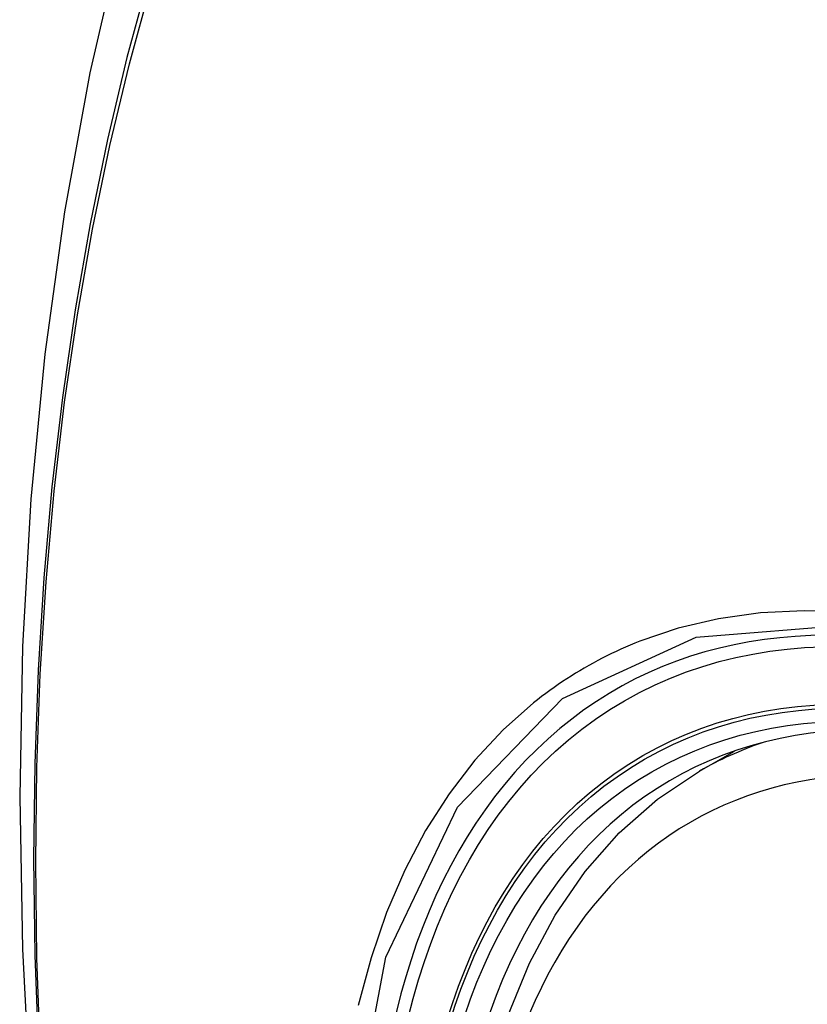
# Model space of a CAD drawing. Header units: inches. Extents: x 338.7 to 398.8, y 125.2 to 189.8.
# Tile 5 of 95: x 366.767 to 367.001, y 158.024 to 158.317. Entities that reach past the tile are written whole.
import ezdxf

# ---------------------------------------------------------------- set-up
doc = ezdxf.new("R2010")
doc.units = ezdxf.units.IN
doc.header["$MEASUREMENT"] = 0
doc.layers.add('Visible Edges(ANSI)', color=7, linetype='Continuous', lineweight=25)
doc.layers.add('Visible Tangent Edges(ANSI)', color=7, linetype='Continuous', lineweight=25)

msp = doc.modelspace()

# ---------------------------------------------------------------- linework, layer by layer
at = {"layer": 'Visible Edges(ANSI)'}
msp.add_line((366.96896, 158.09346), (366.97927, 158.0994), dxfattribs=at)
at = {"layer": 'Visible Edges(ANSI)', "flags": 128}
for points in [[(366.82125, 158.41839), (366.80841, 158.38028), (366.79736, 158.34105), (366.78806, 158.30076), (366.78051, 158.25949), (366.77467, 158.2173), (366.77052, 158.17425), (366.76805, 158.13041), (366.76723, 158.08584), (366.76805, 158.04059), (366.77047, 157.99474), (366.77449, 157.94834), (366.78009, 157.90147), (366.78724, 157.85418), (366.79592, 157.80654), (366.80611, 157.75863), (366.81778, 157.71051)], [(366.90363, 157.98683), (366.90724, 158.00439), (366.91218, 158.02096), (366.91846, 158.03642), (366.92606, 158.05068), (366.93496, 158.06363), (366.94512, 158.07515), (366.95649, 158.08513), (366.96896, 158.09346)]]:
    msp.add_lwpolyline(points, dxfattribs=at)
at = {"layer": 'Visible Edges(ANSI)'}
for centre, major_axis, start_param, end_param in [((367.22259, 157.31507), (-0.64835, 1.12588), 5.16346, 5.835982), ((367.11785, 157.81802), (0.15718, -0.27294), 2.362013, 7.062765)]:
    msp.add_ellipse(centre, major_axis=major_axis, ratio=0.578093, start_param=start_param, end_param=end_param, dxfattribs=at)
msp.add_ellipse((367.11437, 157.81602), major_axis=(-0.15963, 0.2772), ratio=0.578093, dxfattribs=at)
at = {"layer": 'Visible Tangent Edges(ANSI)', "flags": 128}
for points in [[(366.82041, 158.3748), (366.81264, 158.35231), (366.80552, 158.32916), (366.79905, 158.30538), (366.79324, 158.28098), (366.78811, 158.256), (366.78365, 158.23046), (366.77988, 158.2044), (366.77679, 158.17785), (366.7744, 158.15084), (366.7727, 158.12341), (366.77168, 158.09559), (366.77135, 158.06738), (366.77171, 158.0388), (366.77276, 158.00983)], [(366.7734, 158.00899), (366.77235, 158.03789), (366.77199, 158.06641), (366.77231, 158.09454), (366.77333, 158.12228), (366.77505, 158.14962), (366.77745, 158.17654), (366.78055, 158.20299), (366.78434, 158.22894), (366.78881, 158.25436), (366.79396, 158.27922), (366.79979, 158.30349), (366.80627, 158.32715), (366.81341, 158.35016), (366.82119, 158.37252)], [(367.2262, 158.01083), (367.21295, 158.02567), (367.19933, 158.03982), (367.18541, 158.0532), (367.17127, 158.06576), (367.15695, 158.07745), (367.14247, 158.08826), (367.12788, 158.09815), (367.11322, 158.10709), (367.09853, 158.11505), (367.08389, 158.12197), (367.06936, 158.12785), (367.055, 158.13266), (367.04083, 158.1364), (367.0269, 158.13906), (367.01327, 158.14062), (366.99996, 158.14108), (366.98705, 158.14044), (366.9746, 158.1387), (366.96263, 158.13589), (366.95119, 158.13201)], [(366.8656, 157.98343), (366.87586, 158.03821), (366.89712, 158.08278), (366.92827, 158.11497), (366.96795, 158.13326), (367.01455, 158.13697), (367.06573, 158.12586), (367.11919, 158.10042), (367.17224, 158.06188), (367.22267, 158.01188)], [(366.95119, 158.13201), (366.94977, 158.13144), (366.94835, 158.13085), (366.94695, 158.13024), (366.94555, 158.12962), (366.94417, 158.12898), (366.94279, 158.12833), (366.94142, 158.12766), (366.94006, 158.12697), (366.93871, 158.12626), (366.93738, 158.12554), (366.93605, 158.1248), (366.93473, 158.12405), (366.93342, 158.12327), (366.93211, 158.12249), (366.93082, 158.12168), (366.92954, 158.12086), (366.92827, 158.12002), (366.92701, 158.11917), (366.92576, 158.1183), (366.92452, 158.11742), (366.92329, 158.11651), (366.92207, 158.1156), (366.92086, 158.11466), (366.91966, 158.11371)], [(366.91966, 158.11371), (366.91063, 158.10569), (366.90227, 158.09668), (366.8946, 158.08671), (366.88766, 158.07582), (366.88147, 158.06405), (366.87607, 158.05143), (366.87147, 158.03801), (366.86769, 158.02384)]]:
    msp.add_lwpolyline(points, dxfattribs=at)
at = {"layer": 'Visible Tangent Edges(ANSI)'}
for centre, major_axis, start_param, end_param in [((367.11685, 157.81745), (-0.17285, 0.30015), 5.049711, 10.658253), ((367.1168, 157.81742), (-0.1503, 0.261), 4.099688, 6.899754), ((367.12515, 157.82223), (-0.15619, 0.27123), 6.170881, 6.283185)]:
    msp.add_ellipse(centre, major_axis=major_axis, ratio=0.578093, start_param=start_param, end_param=end_param, dxfattribs=at)
for centre, major_axis in [((367.11745, 157.81779), (0.17078, -0.29656)), ((367.11447, 157.81608), (-0.16238, 0.28198)), ((367.11437, 157.81602), (0.16178, -0.28094))]:
    msp.add_ellipse(centre, major_axis=major_axis, ratio=0.578093, dxfattribs=at)

doc.saveas('drawing.dxf')
